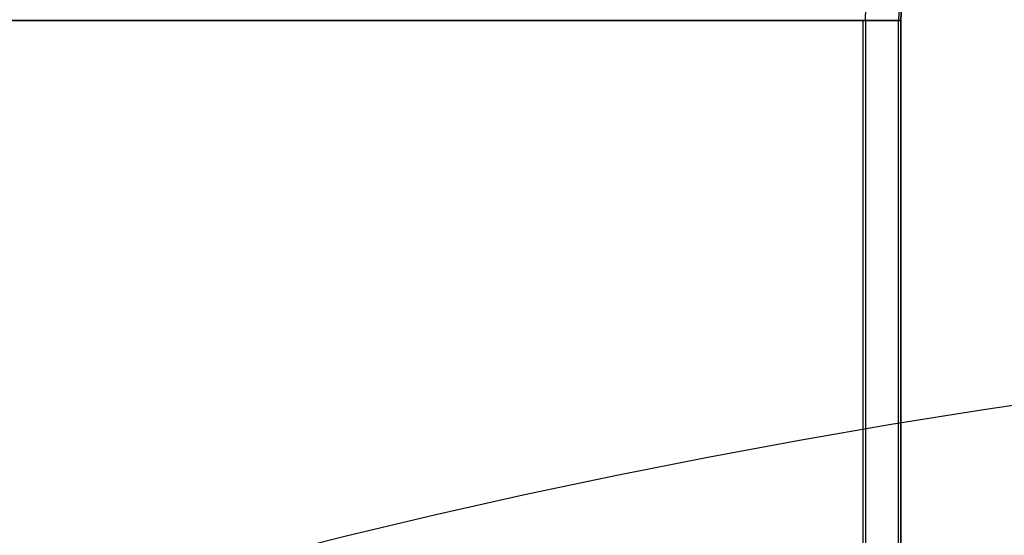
# Model space of a CAD drawing. Header units: millimetres. Extents: x 0 to 297, y 0 to 210.
# Tile 164 of 256: x 56.295 to 56.843, y 158.744 to 159.031. Entities that reach past the tile are written whole.
import ezdxf

# ---------------------------------------------------------------- set-up
doc = ezdxf.new("R2010")
doc.units = ezdxf.units.MM
doc.header["$LTSCALE"] = 16.335
doc.layers.get('0').update_dxf_attribs({"linetype": 'CONTINUOUS'})
for name, color, linetype in [('AXES_REF', 7, 'CONTINUOUS'), ('INTFCLR_1', 7, 'CONTINUOUS'), ('INTFCLR_72935', 7, 'CONTINUOUS')]:
    doc.layers.add(name, color=color, linetype=linetype)

msp = doc.modelspace()

# ---------------------------------------------------------------- linework, layer by layer
at = {"color": 7, "linetype": 'Continuous'}
for radius in [6.78708, 6.7865, 6.74304]:
    msp.add_circle((57.46373, 154.71146), radius, dxfattribs=at)
for radius, start, end in [(6.72, 278.277129, 261.722871), (6.874, 193.234383, 36.724612)]:
    msp.add_arc((57.46373, 154.71146), radius, start, end, dxfattribs=at)
at = {"layer": 'AXES_REF', "color": 9, "linetype": 'Continuous'}
for radius in [6.19116, 4.15]:
    msp.add_circle((57.46373, 154.71146), radius, dxfattribs=at)
at = {"layer": 'INTFCLR_1', "color": 6, "linetype": 'Continuous'}
for p, q in [((56.82072, 159.98142), (56.78439, 159.03048)), ((56.82195, 159.98135), (56.78562, 159.03045)), ((56.76586, 159.03083), (56.78258, 159.46865)), ((56.01345, 159.03045), (56.78562, 159.03045)), ((56.76462, 158.63314), (56.76462, 159.03086)), ((56.76586, 159.03084), (56.76586, 158.63314)), ((56.78439, 157.16145), (56.78439, 159.03047)), ((56.78562, 157.16145), (56.78562, 159.03045))]:
    msp.add_line(p, q, dxfattribs=at)
at = {"layer": 'INTFCLR_72935', "color": 6, "linetype": 'Continuous'}
for p, q in [((56.82072, 159.98138), (56.78439, 159.03047)), ((56.78562, 159.03045), (56.82195, 159.98135)), ((56.78562, 159.03045), (56.01345, 159.03045)), ((56.76462, 158.63109), (56.76462, 159.03086)), ((56.76586, 159.03083), (56.76586, 158.62984)), ((56.78439, 157.16145), (56.78439, 159.03048)), ((56.78562, 159.03045), (56.78562, 157.16145))]:
    msp.add_line(p, q, dxfattribs=at)

doc.saveas('drawing.dxf')
